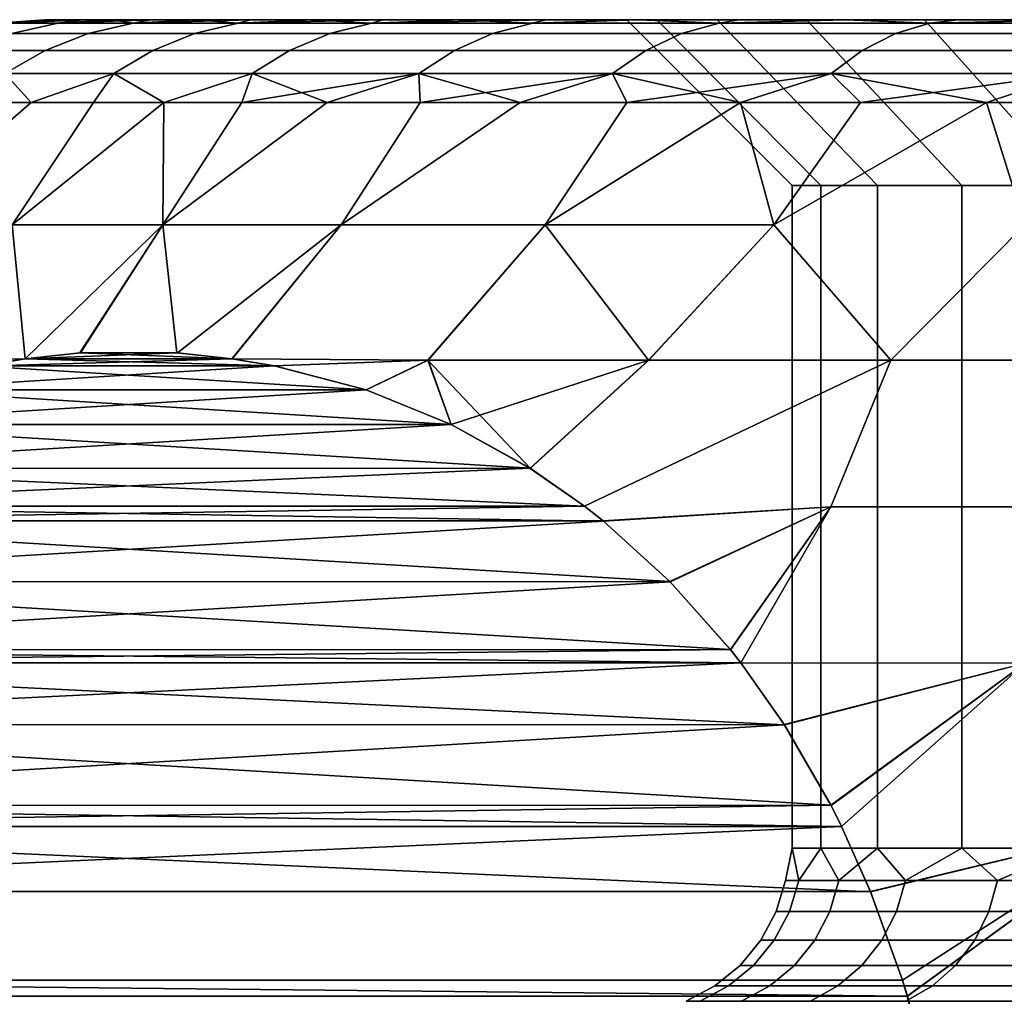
# Model space of a CAD drawing. Header units: metres. Extents: x -109 to 109, y -100 to 76.
# Tile 244 of 256: x 65.78 to 68.75, y 15.05 to 18. Entities that reach past the tile are written whole.
import ezdxf

# ---------------------------------------------------------------- set-up
doc = ezdxf.new("R2010")
doc.units = ezdxf.units.M
doc.layers.add('solid_21062310', color=7, linetype='CONTINUOUS')

msp = doc.modelspace()

# ---------------------------------------------------------------- linework, layer by layer
at = {"layer": 'solid_21062310'}
for points in [[(65.75666, 17.989634, -0.995517), (65.894341, 17.989634, -1.982541), (65.755554, 17.958586, -2.008485), (65.616074, 17.958586, -1.008545)], [(65.894341, 17.989634, 1.982541), (65.75666, 17.989634, 0.995517), (65.616074, 17.958586, 1.008545), (65.755554, 17.958586, 2.008485)], [(65.710632, 17.989634), (65.854729, 18, -0.000004), (65.867432, 18, 0.523782), (65.867432, 18, -0.52379)], [(65.710632, 17.989634), (65.75666, 17.989634, 0.995517), (65.867432, 18, 0.523782), (65.854729, 18, -0.000004)], [(65.710632, 17.989634), (65.867432, 18, -0.52379), (65.75666, 17.989634, -0.995517)], [(65.894341, 17.989634, -1.982541), (66.122513, 17.989634, -2.95265), (65.98671, 17.958586, -2.991289), (65.755554, 17.958586, -2.008485)], [(66.122513, 17.989634, 2.95265), (65.894341, 17.989634, 1.982541), (65.755554, 17.958586, 2.008485), (65.98671, 17.958586, 2.991289)], [(65.75666, 17.989634, 0.995517), (65.894341, 17.989634, 1.982541), (65.969414, 18, 1.560308), (65.905556, 18, 1.043813)], [(65.75666, 17.989634, 0.995517), (65.905556, 18, 1.043813), (65.867432, 18, 0.523782)], [(65.75666, 17.989634, -0.995517), (65.867432, 18, -0.52379), (65.905556, 18, -1.04382)], [(65.75666, 17.989634, -0.995517), (65.905556, 18, -1.04382), (65.969414, 18, -1.560315)], [(65.75666, 17.989634, -0.995517), (65.969414, 18, -1.560315), (65.894341, 17.989634, -1.982541)], [(65.867432, 18, -0.52379), (65.867432, 18, 0.523782), (65.905556, 18, 1.043813)], [(65.905556, 18, -1.04382), (65.867432, 18, -0.52379), (65.905556, 18, 1.043813)], [(65.894341, 17.989634, 1.982541), (66.059113, 18, 2.076079), (65.969414, 18, 1.560308)], [(66.122513, 17.989634, 2.95265), (66.059113, 18, 2.076079), (65.894341, 17.989634, 1.982541)], [(65.894341, 17.989634, -1.982541), (65.969414, 18, -1.560315), (66.05912, 18, -2.076087)], [(65.894341, 17.989634, -1.982541), (66.05912, 18, -2.076087), (66.173882, 18, -2.587554)], [(65.894341, 17.989634, -1.982541), (66.173882, 18, -2.587554), (66.122513, 17.989634, -2.95265)], [(65.905556, 18, -1.04382), (65.905556, 18, 1.043813), (65.969414, 18, 1.560308)], [(65.969414, 18, -1.560315), (65.905556, 18, -1.04382), (65.969414, 18, 1.560308)], [(65.969414, 18, -1.560315), (65.969414, 18, 1.560308), (66.059113, 18, 2.076079)], [(66.05912, 18, -2.076087), (65.969414, 18, -1.560315), (66.059113, 18, 2.076079)], [(66.122513, 17.989634, -2.95265), (66.439217, 17.989634, -3.897569), (66.307556, 17.958586, -3.948573), (65.98671, 17.958586, -2.991289)], [(66.439217, 17.989634, 3.897569), (66.122513, 17.989634, 2.95265), (65.98671, 17.958586, 2.991289), (66.307556, 17.958586, 3.948573)], [(66.05912, 18, -2.076087), (66.059113, 18, 2.076079), (66.173882, 18, 2.587547)], [(66.122513, 17.989634, 2.95265), (66.173882, 18, 2.587547), (66.059113, 18, 2.076079)], [(66.173882, 18, -2.587554), (66.05912, 18, -2.076087), (66.173882, 18, 2.587547)], [(66.122513, 17.989634, 2.95265), (66.312935, 18, 3.091038), (66.173882, 18, 2.587547)], [(66.439217, 17.989634, 3.897569), (66.312935, 18, 3.091038), (66.122513, 17.989634, 2.95265)], [(66.122513, 17.989634, -2.95265), (66.173882, 18, -2.587554), (66.312935, 18, -3.091046)], [(66.122513, 17.989634, -2.95265), (66.312935, 18, -3.091046), (66.476059, 18, -3.584716)], [(66.122513, 17.989634, -2.95265), (66.476059, 18, -3.584716), (66.439217, 17.989634, -3.897569)], [(66.173882, 18, -2.587554), (66.173882, 18, 2.587547), (66.312935, 18, 3.091038)], [(66.312935, 18, -3.091046), (66.173882, 18, -2.587554), (66.312935, 18, 3.091038)], [(66.439217, 17.989634, -3.897569), (66.841759, 17.989634, -4.809234), (66.715363, 17.958586, -4.872169), (66.307556, 17.958586, -3.948573)], [(66.841759, 17.989634, 4.809234), (66.439217, 17.989634, 3.897569), (66.307556, 17.958586, 3.948573), (66.715363, 17.958586, 4.872169)], [(66.312935, 18, -3.091046), (66.312935, 18, 3.091038), (66.476051, 18, 3.584709)], [(66.439217, 17.989634, 3.897569), (66.476051, 18, 3.584709), (66.312935, 18, 3.091038)], [(66.476059, 18, -3.584716), (66.312935, 18, -3.091046), (66.476051, 18, 3.584709)], [(66.439217, 17.989634, 3.897569), (66.664459, 18, 4.072501), (66.476051, 18, 3.584709)], [(66.841759, 17.989634, 4.809234), (66.664459, 18, 4.072501), (66.439217, 17.989634, 3.897569)], [(66.439217, 17.989634, -3.897569), (66.476059, 18, -3.584716), (66.664467, 18, -4.072508)], [(66.439217, 17.989634, -3.897569), (66.664467, 18, -4.072508), (66.876907, 18, -4.551795)], [(66.439217, 17.989634, -3.897569), (66.876907, 18, -4.551795), (66.841759, 17.989634, -4.809234)], [(66.476059, 18, -3.584716), (66.476051, 18, 3.584709), (66.664459, 18, 4.072501)], [(66.664467, 18, -4.072508), (66.476059, 18, -3.584716), (66.664459, 18, 4.072501)], [(66.664467, 18, -4.072508), (66.664459, 18, 4.072501), (66.8769, 18, 4.551788)], [(66.841759, 17.989634, 4.809234), (66.8769, 18, 4.551788), (66.664459, 18, 4.072501)], [(66.876907, 18, -4.551795), (66.664467, 18, -4.072508), (66.8769, 18, 4.551788)], [(66.841759, 17.989634, -4.809234), (67.326698, 17.989634, -5.679869), (67.20665, 17.958586, -5.754197), (66.715363, 17.958586, -4.872169)], [(67.326698, 17.989634, 5.679869), (66.841759, 17.989634, 4.809234), (66.715363, 17.958586, 4.872169), (67.20665, 17.958586, 5.754197)], [(66.841759, 17.989634, 4.809234), (67.111847, 18, 5.019138), (66.8769, 18, 4.551788)], [(67.326698, 17.989634, 5.679869), (67.111847, 18, 5.019138), (66.841759, 17.989634, 4.809234)], [(66.841759, 17.989634, -4.809234), (66.876907, 18, -4.551795), (67.111847, 18, -5.019145)], [(66.841759, 17.989634, -4.809234), (67.111847, 18, -5.019145), (67.368057, 18, -5.471638)], [(66.841759, 17.989634, -4.809234), (67.368057, 18, -5.471638), (67.326698, 17.989634, -5.679869)], [(66.876907, 18, -4.551795), (66.8769, 18, 4.551788), (67.111847, 18, 5.019138)], [(67.111847, 18, -5.019145), (66.876907, 18, -4.551795), (67.111847, 18, 5.019138)], [(67.111847, 18, -5.019145), (67.111847, 18, 5.019138), (67.368057, 18, 5.471632)], [(67.326698, 17.989634, 5.679869), (67.368057, 18, 5.471632), (67.111847, 18, 5.019138)], [(67.368057, 18, -5.471638), (67.111847, 18, -5.019145), (67.368057, 18, 5.471632)], [(67.326698, 17.989634, -5.679869), (67.8899, 17.989634, -6.502046), (67.777229, 17.958586, -6.587133), (67.20665, 17.958586, -5.754197)], [(67.8899, 17.989634, 6.502046), (67.326698, 17.989634, 5.679869), (67.20665, 17.958586, 5.754197), (67.777229, 17.958586, 6.587133)], [(67.326698, 17.989634, 5.679869), (67.647583, 18, 5.91263), (67.368057, 18, 5.471632)], [(67.8899, 17.989634, 6.502046), (67.647583, 18, 5.91263), (67.326698, 17.989634, 5.679869)], [(67.326698, 17.989634, -5.679869), (67.368057, 18, -5.471638), (67.647583, 18, -5.912636)], [(67.8899, 17.989634, -6.502046), (67.326698, 17.989634, -5.679869), (67.647583, 18, -5.912636), (67.94944, 18, -6.341128)], [(67.611702, 18, 0.451954), (67.368057, 18, -5.471638), (67.368057, 18, 5.471632), (67.647583, 18, 5.91263)], [(67.702614, 18, -1.346286), (67.647583, 18, -5.912636), (67.368057, 18, -5.471638), (67.611702, 18, -0.451956)], [(67.611702, 18, 0.451954), (67.611702, 18, -0.451956), (67.368057, 18, -5.471638)], [(67.702614, 18, 1.346284), (67.611702, 18, 0.451954), (67.647583, 18, 5.91263)], [(68.196869, 17.499994, -1.272001), (67.702614, 18, -1.346286), (67.611702, 18, -0.451956), (68.110779, 17.499994, -0.425456)], [(68.110779, 17.499994, 0.425455), (68.110779, 17.499994, -0.425456), (67.611702, 18, -0.451956), (67.611702, 18, 0.451954)], [(68.196869, 17.499994, 1.271999), (68.110779, 17.499994, 0.425455), (67.611702, 18, 0.451954), (67.702614, 18, 1.346284)], [(67.884682, 18, 2.231899), (67.702614, 18, 1.346284), (67.647583, 18, 5.91263), (67.949432, 18, 6.341122)], [(67.8899, 17.989634, 6.502046), (67.949432, 18, 6.341122), (67.647583, 18, 5.91263)], [(68.153717, 18, -3.089812), (67.94944, 18, -6.341128), (67.647583, 18, -5.912636), (67.884682, 18, -2.231901)], [(67.702614, 18, -1.346286), (67.884682, 18, -2.231901), (67.647583, 18, -5.912636)], [(68.196869, 17.499994, -1.272001), (68.368156, 17.499994, -2.105492), (67.884682, 18, -2.231901), (67.702614, 18, -1.346286)], [(68.368156, 17.499994, 2.10549), (68.196869, 17.499994, 1.271999), (67.702614, 18, 1.346284), (67.884682, 18, 2.231899)], [(67.8899, 17.989634, -6.502046), (68.526566, 17.989634, -7.268749), (68.422218, 17.958586, -7.363869), (67.777229, 17.958586, -6.587133)], [(68.526566, 17.989634, 7.268749), (67.8899, 17.989634, 6.502046), (67.777229, 17.958586, 6.587133), (68.422218, 17.958586, 7.363869)], [(68.153717, 18, 3.08981), (67.884682, 18, 2.231899), (67.949432, 18, 6.341122)], [(68.368156, 17.499994, -2.105492), (68.622887, 17.499994, -2.917374), (68.153717, 18, -3.089812), (67.884682, 18, -2.231901)], [(68.622887, 17.499994, 2.917373), (68.368156, 17.499994, 2.10549), (67.884682, 18, 2.231899), (68.153717, 18, 3.08981)], [(67.8899, 17.989634, 6.502046), (68.2714, 18, 6.75407), (67.949432, 18, 6.341122)], [(68.526566, 17.989634, 7.268749), (68.2714, 18, 6.75407), (67.8899, 17.989634, 6.502046)], [(67.8899, 17.989634, -6.502046), (67.94944, 18, -6.341128), (68.271408, 18, -6.754076)], [(68.526566, 17.989634, -7.268749), (67.8899, 17.989634, -6.502046), (68.271408, 18, -6.754076), (68.611305, 18, -7.148458)], [(68.5103, 18, 3.920374), (68.153717, 18, 3.08981), (67.949432, 18, 6.341122), (68.2714, 18, 6.75407)], [(68.5103, 18, -3.920377), (68.271408, 18, -6.754076), (67.94944, 18, -6.341128), (68.153717, 18, -3.089812)], [(68.622887, 17.499994, -2.917374), (68.95845, 17.499994, -3.699322), (68.5103, 18, -3.920377), (68.153717, 18, -3.089812)], [(68.622887, 17.499994, 2.917373), (68.153717, 18, 3.08981), (68.5103, 18, 3.920374), (68.95845, 17.499994, 3.699321)], [(68.946503, 18, 4.706674), (68.5103, 18, 3.920374), (68.2714, 18, 6.75407), (68.611298, 18, 7.148453)], [(68.526566, 17.989634, 7.268749), (68.611298, 18, 7.148453), (68.2714, 18, 6.75407)], [(68.94651, 18, -4.706676), (68.611305, 18, -7.148458), (68.271408, 18, -6.754076), (68.5103, 18, -3.920377)], [(68.526566, 17.989634, -7.268749), (69.231255, 17.989634, -7.973438), (69.136131, 17.958586, -8.07778), (68.422218, 17.958586, -7.363869)], [(69.231255, 17.989634, 7.973438), (68.526566, 17.989634, 7.268749), (68.422218, 17.958586, 7.363869), (69.136131, 17.958586, 8.07778)], [(68.95845, 17.499994, -3.699322), (69.371399, 17.499994, -4.443317), (68.94651, 18, -4.706676), (68.5103, 18, -3.920377)], [(69.371399, 17.499994, 4.443316), (68.95845, 17.499994, 3.699321), (68.5103, 18, 3.920374), (68.946503, 18, 4.706674)], [(68.526566, 17.989634, 7.268749), (68.970787, 18, 7.525775), (68.611298, 18, 7.148453)], [(69.231255, 17.989634, 7.973438), (68.970787, 18, 7.525775), (68.526566, 17.989634, 7.268749)], [(68.526566, 17.989634, -7.268749), (68.611305, 18, -7.148458), (68.970787, 18, -7.52578)], [(68.526566, 17.989634, -7.268749), (68.970787, 18, -7.52578), (69.231255, 17.989634, -7.973438)], [(68.946503, 18, 4.706674), (68.611298, 18, 7.148453), (68.970787, 18, 7.525775)], [(69.462891, 18, -5.448238), (68.970787, 18, -7.52578), (68.611305, 18, -7.148458), (68.94651, 18, -4.706676)], [(65.755554, 17.958586, -2.008485), (65.98671, 17.958586, -2.991289), (65.856636, 17.907503, -3.028299), (65.62262, 17.907503, -2.033335)], [(65.98671, 17.958586, 2.991289), (65.755554, 17.958586, 2.008485), (65.62262, 17.907503, 2.033335), (65.856636, 17.907503, 3.028299)], [(65.98671, 17.958586, -2.991289), (66.307556, 17.958586, -3.948573), (66.18145, 17.907503, -3.997427), (65.856636, 17.907503, -3.028299)], [(66.307556, 17.958586, 3.948573), (65.98671, 17.958586, 2.991289), (65.856636, 17.907503, 3.028299), (66.18145, 17.907503, 3.997427)], [(66.307556, 17.958586, -3.948573), (66.715363, 17.958586, -4.872169), (66.594307, 17.907503, -4.93245), (66.18145, 17.907503, -3.997427)], [(66.715363, 17.958586, 4.872169), (66.307556, 17.958586, 3.948573), (66.18145, 17.907503, 3.997427), (66.594307, 17.907503, 4.93245)], [(66.715363, 17.958586, -4.872169), (67.20665, 17.958586, -5.754197), (67.091667, 17.907503, -5.825392), (66.594307, 17.907503, -4.93245)], [(67.20665, 17.958586, 5.754197), (66.715363, 17.958586, 4.872169), (66.594307, 17.907503, 4.93245), (67.091667, 17.907503, 5.825392)], [(67.20665, 17.958586, -5.754197), (67.777229, 17.958586, -6.587133), (67.669304, 17.907503, -6.668633), (67.091667, 17.907503, -5.825392)], [(67.777229, 17.958586, 6.587133), (67.20665, 17.958586, 5.754197), (67.091667, 17.907503, 5.825392), (67.669304, 17.907503, 6.668633)], [(67.777229, 17.958586, -6.587133), (68.422218, 17.958586, -7.363869), (68.322281, 17.907503, -7.454979), (67.669304, 17.907503, -6.668633)], [(68.422218, 17.958586, 7.363869), (67.777229, 17.958586, 6.587133), (67.669304, 17.907503, 6.668633), (68.322281, 17.907503, 7.454979)], [(68.422218, 17.958586, -7.363869), (69.136131, 17.958586, -8.07778), (69.045021, 17.907503, -8.177723), (68.322281, 17.907503, -7.454979)], [(69.136131, 17.958586, 8.07778), (68.422218, 17.958586, 7.363869), (68.322281, 17.907503, 7.454979), (69.045021, 17.907503, 8.177723)], [(65.62262, 17.907503, -2.033335), (65.856636, 17.907503, -3.028299), (65.735001, 17.837454, -3.062907), (65.498314, 17.837454, -2.056572)], [(65.856636, 17.907503, 3.028299), (65.62262, 17.907503, 2.033335), (65.498314, 17.837454, 2.056572), (65.735001, 17.837454, 3.062907)], [(65.856636, 17.907503, -3.028299), (66.18145, 17.907503, -3.997427), (66.06353, 17.837454, -4.04311), (65.735001, 17.837454, -3.062907)], [(66.18145, 17.907503, 3.997427), (65.856636, 17.907503, 3.028299), (65.735001, 17.837454, 3.062907), (66.06353, 17.837454, 4.04311)], [(66.18145, 17.907503, -3.997427), (66.594307, 17.907503, -4.93245), (66.481102, 17.837454, -4.988819), (66.06353, 17.837454, -4.04311)], [(66.594307, 17.907503, 4.93245), (66.18145, 17.907503, 3.997427), (66.06353, 17.837454, 4.04311), (66.481102, 17.837454, 4.988819)], [(66.594307, 17.907503, -4.93245), (67.091667, 17.907503, -5.825392), (66.984154, 17.837454, -5.891965), (66.481102, 17.837454, -4.988819)], [(67.091667, 17.907503, 5.825392), (66.594307, 17.907503, 4.93245), (66.481102, 17.837454, 4.988819), (66.984154, 17.837454, 5.891965)], [(67.091667, 17.907503, -5.825392), (67.669304, 17.907503, -6.668633), (67.568382, 17.837454, -6.744843), (66.984154, 17.837454, -5.891965)], [(67.669304, 17.907503, 6.668633), (67.091667, 17.907503, 5.825392), (66.984154, 17.837454, 5.891965), (67.568382, 17.837454, 6.744843)], [(67.669304, 17.907503, -6.668633), (68.322281, 17.907503, -7.454979), (68.228821, 17.837454, -7.540175), (67.568382, 17.837454, -6.744843)], [(68.322281, 17.907503, 7.454979), (67.669304, 17.907503, 6.668633), (67.568382, 17.837454, 6.744843), (68.228821, 17.837454, 7.540175)], [(68.322281, 17.907503, -7.454979), (69.045021, 17.907503, -8.177723), (68.959824, 17.837454, -8.271178), (68.228821, 17.837454, -7.540175)], [(69.045021, 17.907503, 8.177723), (68.322281, 17.907503, 7.454979), (68.228821, 17.837454, 7.540175), (68.959824, 17.837454, 8.271178)], [(65.735001, 17.837454, -3.062907), (66.06353, 17.837454, -4.04311), (65.814697, 17.75, -3.698217), (65.650833, 17.75, -3.185601)], [(65.735001, 17.837454, 3.062907), (65.650833, 17.75, 3.185601), (65.814697, 17.75, 3.698217)], [(66.06353, 17.837454, 4.04311), (65.735001, 17.837454, 3.062907), (65.814697, 17.75, 3.698217)], [(66.06353, 17.837454, -4.04311), (66.002769, 17.75, -4.202455), (65.814697, 17.75, -3.698217)], [(66.06353, 17.837454, 4.04311), (65.814697, 17.75, 3.698217), (66.002769, 17.75, 4.202455)], [(66.06353, 17.837454, -4.04311), (66.481102, 17.837454, -4.988819), (66.214615, 17.75, -4.697173), (66.002769, 17.75, -4.202455)], [(66.06353, 17.837454, 4.04311), (66.002769, 17.75, 4.202455), (66.214615, 17.75, 4.697173)], [(66.481102, 17.837454, 4.988819), (66.06353, 17.837454, 4.04311), (66.214615, 17.75, 4.697173)], [(66.481102, 17.837454, -4.988819), (66.449768, 17.75, -5.18125), (66.214615, 17.75, -4.697173)], [(66.481102, 17.837454, 4.988819), (66.214615, 17.75, 4.697173), (66.449768, 17.75, 5.18125)], [(66.984154, 17.837454, -5.891965), (66.707687, 17.75, -5.653589), (66.449768, 17.75, -5.18125)], [(66.481102, 17.837454, -4.988819), (66.984154, 17.837454, -5.891965), (66.449768, 17.75, -5.18125)], [(66.481102, 17.837454, 4.988819), (66.449768, 17.75, 5.18125), (66.707687, 17.75, 5.653589)], [(66.984154, 17.837454, 5.891965), (66.481102, 17.837454, 4.988819), (66.707687, 17.75, 5.653589)], [(66.984154, 17.837454, -5.891965), (66.987785, 17.75, -6.113122), (66.707687, 17.75, -5.653589)], [(66.984154, 17.837454, 5.891965), (66.707687, 17.75, 5.653589), (66.987785, 17.75, 6.113122)], [(66.984154, 17.837454, -5.891965), (67.568382, 17.837454, -6.744843), (66.987785, 17.75, -6.113122)], [(66.984154, 17.837454, 5.891965), (66.987785, 17.75, 6.113122), (67.289429, 17.75, 6.558806)], [(67.568382, 17.837454, 6.744843), (66.984154, 17.837454, 5.891965), (67.289429, 17.75, 6.558806)], [(67.568382, 17.837454, -6.744843), (67.289429, 17.75, -6.558806), (66.987785, 17.75, -6.113122)], [(67.568382, 17.837454, -6.744843), (67.611946, 17.75, -6.989633), (67.289429, 17.75, -6.558806)], [(67.568382, 17.837454, 6.744843), (67.289429, 17.75, 6.558806), (67.611946, 17.75, 6.989633)], [(67.568382, 17.837454, -6.744843), (68.228821, 17.837454, -7.540175), (67.611946, 17.75, -6.989633)], [(67.568382, 17.837454, 6.744843), (67.611946, 17.75, 6.989633), (67.95459, 17.75, 7.404627)], [(68.228821, 17.837454, 7.540175), (67.568382, 17.837454, 6.744843), (67.95459, 17.75, 7.404627)], [(68.228821, 17.837454, -7.540175), (67.95459, 17.75, -7.404627), (67.611946, 17.75, -6.989633)], [(68.228821, 17.837454, -7.540175), (68.316597, 17.75, -7.802847), (67.95459, 17.75, -7.404627)], [(68.228821, 17.837454, 7.540175), (67.95459, 17.75, 7.404627), (68.316597, 17.75, 7.802847)], [(68.228821, 17.837454, -7.540175), (68.959824, 17.837454, -8.271178), (68.316597, 17.75, -7.802847)], [(68.228821, 17.837454, 7.540175), (68.316597, 17.75, 7.802847), (68.697144, 17.75, 8.183393)], [(68.959824, 17.837454, 8.271178), (68.228821, 17.837454, 7.540175), (68.697144, 17.75, 8.183393)], [(68.959824, 17.837454, -8.271178), (68.697144, 17.75, -8.183392), (68.316597, 17.75, -7.802847)], [(68.959824, 17.837454, -8.271178), (69.09536, 17.75, -8.5454), (68.697144, 17.75, -8.183392)], [(68.959824, 17.837454, 8.271178), (68.697144, 17.75, 8.183393), (69.09536, 17.75, 8.5454)], [(65.814697, 17.75, -3.698217), (66.002769, 17.75, -4.202455), (65.75692, 17.381361, -4.591813), (65.388557, 17.381361, -3.610326)], [(65.650833, 17.75, -3.185601), (65.814697, 17.75, -3.698217), (65.388557, 17.381361, -3.610326)], [(66.002769, 17.75, 4.202455), (65.814697, 17.75, 3.698217), (65.388557, 17.381361, 3.610326), (65.75692, 17.381361, 4.591813)], [(65.814697, 17.75, 3.698217), (65.650833, 17.75, 3.185601), (65.388557, 17.381361, 3.610326)], [(66.214615, 17.75, -4.697173), (66.449768, 17.75, -5.18125), (66.211777, 17.381361, -5.53633), (65.75692, 17.381361, -4.591813)], [(66.002769, 17.75, -4.202455), (66.214615, 17.75, -4.697173), (65.75692, 17.381361, -4.591813)], [(66.214615, 17.75, 4.697173), (65.75692, 17.381361, 4.591813), (65.795677, 16.97683, 5.459568), (66.211777, 17.381361, 5.53633)], [(66.214615, 17.75, 4.697173), (66.002769, 17.75, 4.202455), (65.75692, 17.381361, 4.591813)], [(66.707687, 17.75, -5.653589), (66.987785, 17.75, -6.113122), (66.749466, 17.381361, -6.436272), (66.211777, 17.381361, -5.53633)], [(66.449768, 17.75, -5.18125), (66.707687, 17.75, -5.653589), (66.211777, 17.381361, -5.53633)], [(66.987785, 17.75, 6.113122), (66.707687, 17.75, 5.653589), (66.211777, 17.381361, 5.53633), (66.749466, 17.381361, 6.436272)], [(66.449768, 17.75, 5.18125), (66.214615, 17.75, 4.697173), (66.211777, 17.381361, 5.53633)], [(66.707687, 17.75, 5.653589), (66.449768, 17.75, 5.18125), (66.211777, 17.381361, 5.53633)], [(67.289429, 17.75, -6.558806), (67.611946, 17.75, -6.989633), (67.365662, 17.381361, -7.284393), (66.749466, 17.381361, -6.436272)], [(66.987785, 17.75, -6.113122), (67.289429, 17.75, -6.558806), (66.749466, 17.381361, -6.436272)], [(67.611946, 17.75, 6.989633), (67.289429, 17.75, 6.558806), (66.749466, 17.381361, 6.436272), (67.365662, 17.381361, 7.284393)], [(67.289429, 17.75, 6.558806), (66.987785, 17.75, 6.113122), (66.749466, 17.381361, 6.436272)], [(67.95459, 17.75, -7.404627), (68.316597, 17.75, -7.802847), (68.055397, 17.381361, -8.073864), (67.365662, 17.381361, -7.284393)], [(67.611946, 17.75, -6.989633), (67.95459, 17.75, -7.404627), (67.365662, 17.381361, -7.284393)], [(67.95459, 17.75, 7.404627), (67.365662, 17.381361, 7.284393), (67.677589, 16.972231, 8.164664), (68.055397, 17.381361, 8.073864)], [(67.95459, 17.75, 7.404627), (67.611946, 17.75, 6.989633), (67.365662, 17.381361, 7.284393)], [(68.316597, 17.75, 7.802847), (67.95459, 17.75, 7.404627), (68.055397, 17.381361, 8.073864)], [(68.697144, 17.75, -8.183392), (68.813133, 17.381361, -8.798329), (68.408852, 16.972231, -8.88988), (68.055397, 17.381361, -8.073864)], [(68.316597, 17.75, -7.802847), (68.697144, 17.75, -8.183392), (68.055397, 17.381361, -8.073864)], [(68.697144, 17.75, 8.183393), (68.055397, 17.381361, 8.073864), (68.408188, 16.972231, 8.889279), (68.813133, 17.381361, 8.798329)], [(68.697144, 17.75, 8.183393), (68.316597, 17.75, 7.802847), (68.055397, 17.381361, 8.073864)], [(68.697144, 17.75, -8.183392), (69.09536, 17.75, -8.5454), (68.813133, 17.381361, -8.798329)], [(69.09536, 17.75, 8.5454), (68.697144, 17.75, 8.183393), (68.813133, 17.381361, 8.798329)], [(68.196869, 15.5, 1.271992), (68.110779, 15.5, 0.425452), (68.110779, 17.499994, 0.425455), (68.196869, 17.499994, 1.271999)], [(68.110779, 15.5, 0.425452), (68.110779, 15.5, -0.425452), (68.110779, 17.499994, -0.425456), (68.110779, 17.499994, 0.425455)], [(68.110779, 15.5, -0.425452), (68.196869, 15.5, -1.271992), (68.196869, 17.499994, -1.272001), (68.110779, 17.499994, -0.425456)], [(68.368149, 15.5, 2.105479), (68.196869, 15.5, 1.271992), (68.196869, 17.499994, 1.271999), (68.368156, 17.499994, 2.10549)], [(68.196869, 15.5, -1.271992), (68.368149, 15.5, -2.105479), (68.368156, 17.499994, -2.105492), (68.196869, 17.499994, -1.272001)], [(68.622879, 15.5, 2.91736), (68.368149, 15.5, 2.105479), (68.368156, 17.499994, 2.10549), (68.622887, 17.499994, 2.917373)], [(68.368149, 15.5, -2.105479), (68.622879, 15.5, -2.91736), (68.622887, 17.499994, -2.917374), (68.368156, 17.499994, -2.105492)], [(68.958443, 15.5, 3.699305), (68.622879, 15.5, 2.91736), (68.622887, 17.499994, 2.917373), (68.95845, 17.499994, 3.699321)], [(68.622879, 15.5, -2.91736), (68.958443, 15.5, -3.699305), (68.95845, 17.499994, -3.699322), (68.622887, 17.499994, -2.917374)], [(65.363991, 16.972231, 4.526145), (65.795677, 16.97683, 5.459568), (65.75692, 17.381361, 4.591813)], [(65.364037, 16.972231, -4.526257), (65.75692, 17.381361, -4.591813), (66.211777, 17.381361, -5.53633), (65.795761, 16.976818, -5.459721)], [(65.795677, 16.97683, 5.459568), (65.961166, 16.994635, 5.746208), (66.211777, 17.381361, 5.53633)], [(65.962761, 16.994713, -5.74896), (65.795761, 16.976818, -5.459721), (66.211777, 17.381361, -5.53633)], [(65.961166, 16.994635, 5.746208), (66.254059, 16.99469, 6.253513), (66.211777, 17.381361, 5.53633)], [(66.255356, 16.994654, -6.255753), (65.962761, 16.994713, -5.74896), (66.211777, 17.381361, -5.53633), (66.749466, 17.381361, -6.436272)], [(66.254059, 16.99469, 6.253513), (66.420204, 16.976826, 6.541276), (66.749466, 17.381361, 6.436272), (66.211777, 17.381361, 5.53633)], [(66.420807, 16.976826, -6.542325), (66.255356, 16.994654, -6.255753), (66.749466, 17.381361, -6.436272)], [(66.420204, 16.976826, 6.541276), (67.011635, 16.972231, 7.38022), (67.365662, 17.381361, 7.284393), (66.749466, 17.381361, 6.436272)], [(66.420807, 16.976826, -6.542325), (66.749466, 17.381361, -6.436272), (67.365662, 17.381361, -7.284393), (67.012314, 16.972231, -7.381091)], [(67.319672, 16.646278, 8.099208), (67.677589, 16.972231, 8.164664), (67.365662, 17.381361, 7.284393), (67.011635, 16.972231, 7.38022)], [(67.012314, 16.972231, -7.381091), (67.365662, 17.381361, -7.284393), (68.055397, 17.381361, -8.073864), (67.678268, 16.972231, -8.165397)], [(67.677589, 16.972231, 8.164664), (68.408188, 16.972231, 8.889279), (68.055397, 17.381361, 8.073864)], [(68.408852, 16.972231, -8.88988), (67.678268, 16.972231, -8.165397), (68.055397, 17.381361, -8.073864)], [(68.408188, 16.972231, 8.889279), (69.198082, 16.972231, 9.548755), (69.632751, 17.381361, 9.451955), (68.813133, 17.381361, 8.798329)], [(69.198708, 16.972231, -9.549233), (68.408852, 16.972231, -8.88988), (68.813133, 17.381361, -8.798329)], [(65.666794, 16.954929, 5.236332), (65.795677, 16.97683, 5.459568), (65.363991, 16.972231, 4.526145)], [(65.66832, 16.955229, -5.238978), (65.364037, 16.972231, -4.526257), (65.795761, 16.976818, -5.459721)], [(65.666794, 16.954929, 5.236332), (66.420204, 16.976826, 6.541276), (65.795677, 16.97683, 5.459568)], [(65.666794, 16.954929, 5.236332), (66.548027, 16.955097, 6.762671), (66.420204, 16.976826, 6.541276)], [(65.66832, 16.955229, -5.238978), (65.795761, 16.976818, -5.459721), (66.54863, 16.955051, -6.763715)], [(65.795677, 16.97683, 5.459568), (66.420204, 16.976826, 6.541276), (66.254059, 16.99469, 6.253513)], [(65.795677, 16.97683, 5.459568), (66.254059, 16.99469, 6.253513), (65.961166, 16.994635, 5.746208)], [(66.420807, 16.976826, -6.542325), (65.795761, 16.976818, -5.459721), (65.962761, 16.994713, -5.74896)], [(66.54863, 16.955051, -6.763715), (65.795761, 16.976818, -5.459721), (66.420807, 16.976826, -6.542325)], [(66.420807, 16.976826, -6.542325), (65.962761, 16.994713, -5.74896), (66.255356, 16.994654, -6.255753)], [(66.548027, 16.955097, 6.762671), (67.011635, 16.972231, 7.38022), (66.420204, 16.976826, 6.541276)], [(66.54863, 16.955051, -6.763715), (66.420807, 16.976826, -6.542325), (67.012314, 16.972231, -7.381091)], [(66.548027, 16.955097, 6.762671), (66.824768, 16.883167, 7.242002), (67.011635, 16.972231, 7.38022)], [(66.82505, 16.883039, -7.242492), (66.54863, 16.955051, -6.763715), (67.012314, 16.972231, -7.381091)], [(66.824768, 16.883167, 7.242002), (67.081215, 16.77866, 7.686189), (67.011635, 16.972231, 7.38022)], [(67.081787, 16.778322, -7.687177), (66.82505, 16.883039, -7.242492), (67.012314, 16.972231, -7.381091)], [(67.081215, 16.77866, 7.686189), (67.319672, 16.646278, 8.099208), (67.011635, 16.972231, 7.38022)], [(67.081787, 16.778322, -7.687177), (67.012314, 16.972231, -7.381091), (67.678268, 16.972231, -8.165397)], [(67.320526, 16.645739, -8.100691), (67.081787, 16.778322, -7.687177), (67.678268, 16.972231, -8.165397)], [(67.319672, 16.646278, 8.099208), (67.484238, 16.531775, 8.38424), (68.408188, 16.972231, 8.889279), (67.677589, 16.972231, 8.164664)], [(67.320526, 16.645739, -8.100691), (67.678268, 16.972231, -8.165397), (68.408852, 16.972231, -8.88988), (67.484238, 16.531794, -8.384246)], [(67.540161, 16.487709, 8.481097), (68.227234, 16.529663, 9.119647), (68.408188, 16.972231, 8.889279), (67.484238, 16.531775, 8.38424)], [(67.541016, 16.487036, -8.482578), (67.484238, 16.531794, -8.384246), (68.408852, 16.972231, -8.88988), (68.227196, 16.529663, -9.119615)], [(69.033981, 16.529663, -9.791078), (68.227196, 16.529663, -9.119615), (68.408852, 16.972231, -8.88988), (69.198708, 16.972231, -9.549233)], [(69.034012, 16.529663, 9.791101), (69.198082, 16.972231, 9.548755), (68.408188, 16.972231, 8.889279), (68.227234, 16.529663, 9.119647)], [(65.389839, 16.882919, 4.756632), (66.824768, 16.883167, 7.242002), (65.666794, 16.954929, 5.236332)], [(65.66832, 16.955229, -5.238978), (66.54863, 16.955051, -6.763715), (65.391167, 16.883356, -4.75894)], [(65.391167, 16.883356, -4.75894), (66.54863, 16.955051, -6.763715), (66.82505, 16.883039, -7.242492)], [(65.666794, 16.954929, 5.236332), (66.824768, 16.883167, 7.242002), (66.548027, 16.955097, 6.762671)], [(65.13353, 16.778385, 4.312691), (67.081215, 16.77866, 7.686189), (65.389839, 16.882919, 4.756632)], [(65.391167, 16.883356, -4.75894), (66.82505, 16.883039, -7.242492), (65.134506, 16.778822, -4.314384)], [(65.134506, 16.778822, -4.314384), (66.82505, 16.883039, -7.242492), (67.081787, 16.778322, -7.687177)], [(65.389839, 16.882919, 4.756632), (67.081215, 16.77866, 7.686189), (66.824768, 16.883167, 7.242002)], [(65.13353, 16.778385, 4.312691), (64.89521, 16.645956, 3.899916), (67.319672, 16.646278, 8.099208)], [(65.134506, 16.778822, -4.314384), (67.081787, 16.778322, -7.687177), (64.895882, 16.646387, -3.901084)], [(64.895882, 16.646387, -3.901084), (67.081787, 16.778322, -7.687177), (67.320526, 16.645739, -8.100691)], [(65.13353, 16.778385, 4.312691), (67.319672, 16.646278, 8.099208), (67.081215, 16.77866, 7.686189)], [(64.895882, 16.646387, -3.901084), (67.484238, 16.531794, -8.384246), (64.731148, 16.531773, -3.615754)], [(64.731201, 16.531792, 3.615842), (67.484238, 16.531775, 8.38424), (67.319672, 16.646278, 8.099208)], [(64.89521, 16.645956, 3.899916), (64.731201, 16.531792, 3.615842), (67.319672, 16.646278, 8.099208)], [(64.895882, 16.646387, -3.901084), (67.320526, 16.645739, -8.100691), (67.484238, 16.531794, -8.384246)], [(64.674698, 16.487255, 3.517976), (67.484238, 16.531775, 8.38424), (64.731201, 16.531792, 3.615842)], [(64.674698, 16.487255, 3.517976), (67.540161, 16.487709, 8.481097), (67.484238, 16.531775, 8.38424)], [(64.731148, 16.531773, -3.615754), (67.541016, 16.487036, -8.482578), (64.675278, 16.487745, -3.518977)], [(64.731148, 16.531773, -3.615754), (67.484238, 16.531794, -8.384246), (67.541016, 16.487036, -8.482578)], [(68.227234, 16.529663, 9.119647), (67.540161, 16.487709, 8.481097), (67.741875, 16.304644, 8.830482)], [(67.742653, 16.303856, -8.831831), (67.541016, 16.487036, -8.482578), (68.227196, 16.529663, -9.119615)], [(68.227234, 16.529663, 9.119647), (67.741875, 16.304644, 8.830482), (67.924141, 16.099409, 9.146175)], [(67.924881, 16.098463, -9.147458), (67.742653, 16.303856, -8.831831), (68.227196, 16.529663, -9.119615)], [(68.227234, 16.529663, 9.119647), (67.924141, 16.099409, 9.146175), (67.955353, 16.059439, 9.200233)], [(67.95536, 16.05941, -9.200244), (67.924881, 16.098463, -9.147458), (68.227196, 16.529663, -9.119615)], [(69.034012, 16.529663, 9.791101), (68.227234, 16.529663, 9.119647), (67.955353, 16.059439, 9.200233), (68.814117, 16.058638, 9.92944)], [(67.95536, 16.05941, -9.200244), (68.227196, 16.529663, -9.119615), (69.033981, 16.529663, -9.791078), (68.814148, 16.058638, -9.929465)], [(64.472931, 16.30405, 3.168509), (67.741875, 16.304644, 8.830482), (64.674698, 16.487255, 3.517976)], [(64.675278, 16.487745, -3.518977), (67.541016, 16.487036, -8.482578), (64.473473, 16.304598, -3.169442)], [(64.473473, 16.304598, -3.169442), (67.541016, 16.487036, -8.482578), (67.742653, 16.303856, -8.831831)], [(64.674698, 16.487255, 3.517976), (67.741875, 16.304644, 8.830482), (67.540161, 16.487709, 8.481097)], [(64.472931, 16.30405, 3.168509), (64.290695, 16.098717, 2.852869), (67.924141, 16.099409, 9.146175)], [(64.473473, 16.304598, -3.169442), (67.742653, 16.303856, -8.831831), (64.291145, 16.099277, -2.853648)], [(64.291145, 16.099277, -2.853648), (67.742653, 16.303856, -8.831831), (67.924881, 16.098463, -9.147458)], [(64.472931, 16.30405, 3.168509), (67.924141, 16.099409, 9.146175), (67.741875, 16.304644, 8.830482)], [(64.260025, 16.05942, 2.799744), (67.955353, 16.059439, 9.200233), (67.924141, 16.099409, 9.146175)], [(64.290695, 16.098717, 2.852869), (64.260025, 16.05942, 2.799744), (67.924141, 16.099409, 9.146175)], [(64.291145, 16.099277, -2.853648), (67.95536, 16.05941, -9.200244), (64.26004, 16.059431, -2.799766)], [(64.291145, 16.099277, -2.853648), (67.924881, 16.098463, -9.147458), (67.95536, 16.05941, -9.200244)], [(64.128319, 15.872189, 2.571616), (68.086594, 15.872939, 9.427554), (67.955353, 16.059439, 9.200233)], [(64.128319, 15.872189, 2.571616), (67.955353, 16.059439, 9.200233), (64.260025, 16.05942, 2.799744)], [(64.26004, 16.059431, -2.799766), (68.08728, 15.871858, -9.428742), (64.12867, 15.872735, -2.572226)], [(64.26004, 16.059431, -2.799766), (67.95536, 16.05941, -9.200244), (68.08728, 15.871858, -9.428742)], [(68.814117, 16.058638, 9.92944), (67.955353, 16.059439, 9.200233), (68.086594, 15.872939, 9.427554)], [(68.08728, 15.871858, -9.428742), (67.95536, 16.05941, -9.200244), (68.814148, 16.058638, -9.929465)], [(68.814117, 16.058638, 9.92944), (68.086594, 15.872939, 9.427554), (68.227478, 15.629656, 9.671565)], [(68.22802, 15.628633, -9.672509), (68.08728, 15.871858, -9.428742), (68.814148, 16.058638, -9.929465)], [(68.814117, 16.058638, 9.92944), (68.227478, 15.629656, 9.671565), (68.25975, 15.565092, 9.727473)], [(68.259773, 15.565081, -9.727515), (68.22802, 15.628633, -9.672509), (68.814148, 16.058638, -9.929465)], [(68.814117, 16.058638, 9.92944), (68.25975, 15.565092, 9.727473), (68.347008, 15.369335, 9.878604), (69.160675, 15.564455, 10.424486)], [(68.347343, 15.368526, -9.879187), (68.259773, 15.565081, -9.727515), (68.814148, 16.058638, -9.929465), (69.160744, 15.564455, -10.424534)], [(64.128319, 15.872189, 2.571616), (63.987545, 15.628953, 2.32779), (68.227478, 15.629656, 9.671565)], [(64.12867, 15.872735, -2.572226), (68.08728, 15.871858, -9.428742), (63.987808, 15.629467, -2.328251)], [(63.987808, 15.629467, -2.328251), (68.08728, 15.871858, -9.428742), (68.22802, 15.628633, -9.672509)], [(64.128319, 15.872189, 2.571616), (68.227478, 15.629656, 9.671565), (68.086594, 15.872939, 9.427554)], [(63.955624, 15.565084, 2.272501), (68.25975, 15.565092, 9.727473), (68.227478, 15.629656, 9.671565)], [(63.987545, 15.628953, 2.32779), (63.955624, 15.565084, 2.272501), (68.227478, 15.629656, 9.671565)], [(63.987808, 15.629467, -2.328251), (68.259773, 15.565081, -9.727515), (63.955627, 15.565089, -2.272508)], [(63.987808, 15.629467, -2.328251), (68.22802, 15.628633, -9.672509), (68.259773, 15.565081, -9.727515)], [(63.868149, 15.368772, 2.120991), (68.347008, 15.369335, 9.878604), (68.25975, 15.565092, 9.727473)], [(63.868149, 15.368772, 2.120991), (68.25975, 15.565092, 9.727473), (63.955624, 15.565084, 2.272501)], [(63.955627, 15.565089, -2.272508), (68.347343, 15.368526, -9.879187), (63.868336, 15.369233, -2.121317)], [(63.955627, 15.565089, -2.272508), (68.259773, 15.565081, -9.727515), (68.347343, 15.368526, -9.879187)], [(69.160675, 15.564455, 10.424486), (68.347008, 15.369335, 9.878604), (68.443489, 15.101707, 10.04571)], [(68.443665, 15.101147, -10.046017), (68.347343, 15.368526, -9.879187), (69.160744, 15.564455, -10.424534)], [(69.160675, 15.564455, 10.424486), (68.443489, 15.101707, 10.04571), (68.458206, 15.052987, 10.071204)], [(68.458214, 15.052985, -10.071216), (68.443665, 15.101147, -10.046017), (69.160744, 15.564455, -10.424534)], [(69.160675, 15.564455, 10.424486), (68.458206, 15.052987, 10.071204), (68.516724, 14.825697, 10.172554), (69.23494, 15.052671, 10.64508)], [(68.516785, 14.825442, -10.172671), (68.458214, 15.052985, -10.071216), (69.160744, 15.564455, -10.424534), (69.234985, 15.052671, -10.645109)], [(68.090393, 15.402454), (68.110779, 15.5, -0.425452), (68.110779, 15.5, 0.425452)], [(68.090393, 15.402454), (68.13089, 15.402454, -0.824286), (68.110779, 15.5, -0.425452)], [(68.13089, 15.402454, 0.824286), (68.090393, 15.402454), (68.110779, 15.5, 0.425452)], [(68.13089, 15.402454, -0.824286), (68.196869, 15.5, -1.271992), (68.110779, 15.5, -0.425452)], [(68.13089, 15.402454, 0.824286), (68.110779, 15.5, 0.425452), (68.196869, 15.5, 1.271992)], [(68.13089, 15.402454, -0.824286), (68.251984, 15.402454, -1.640633), (68.196869, 15.5, -1.271992)], [(68.251984, 15.402454, 1.640633), (68.13089, 15.402454, 0.824286), (68.196869, 15.5, 1.271992)], [(68.251984, 15.402454, -1.640633), (68.368149, 15.5, -2.105479), (68.196869, 15.5, -1.271992)], [(68.251984, 15.402454, 1.640633), (68.196869, 15.5, 1.271992), (68.368149, 15.5, 2.105479)], [(68.251984, 15.402454, -1.640633), (68.452507, 15.402454, -2.44118), (68.368149, 15.5, -2.105479)], [(68.452507, 15.402454, 2.44118), (68.251984, 15.402454, 1.640633), (68.368149, 15.5, 2.105479)], [(68.452507, 15.402454, -2.44118), (68.622879, 15.5, -2.91736), (68.368149, 15.5, -2.105479)], [(68.452507, 15.402454, 2.44118), (68.368149, 15.5, 2.105479), (68.622879, 15.5, 2.91736)], [(68.452507, 15.402454, -2.44118), (68.730537, 15.402454, -3.218217), (68.622879, 15.5, -2.91736)], [(68.730537, 15.402454, 3.218217), (68.452507, 15.402454, 2.44118), (68.622879, 15.5, 2.91736)], [(68.730537, 15.402454, -3.218217), (68.958443, 15.5, -3.699305), (68.622879, 15.5, -2.91736)], [(68.730537, 15.402454, 3.218217), (68.622879, 15.5, 2.91736), (68.958443, 15.5, 3.699305)], [(68.730537, 15.402454, -3.218217), (69.083389, 15.402454, -3.964262), (68.958443, 15.5, -3.699305)], [(69.083389, 15.402454, 3.964262), (68.730537, 15.402454, 3.218217), (68.958443, 15.5, 3.699305)], [(68.061905, 15.308568), (68.102531, 15.308568, -0.827078), (68.13089, 15.402454, -0.824286), (68.090393, 15.402454)], [(68.102531, 15.308568, 0.827078), (68.061905, 15.308568), (68.090393, 15.402454), (68.13089, 15.402454, 0.824286)], [(68.102531, 15.308568, -0.827078), (68.224037, 15.308568, -1.646191), (68.251984, 15.402454, -1.640633), (68.13089, 15.402454, -0.824286)], [(68.224037, 15.308568, 1.646191), (68.102531, 15.308568, 0.827078), (68.13089, 15.402454, 0.824286), (68.251984, 15.402454, 1.640633)], [(68.224037, 15.308568, -1.646191), (68.425247, 15.308568, -2.44945), (68.452507, 15.402454, -2.44118), (68.251984, 15.402454, -1.640633)], [(68.425247, 15.308568, 2.44945), (68.224037, 15.308568, 1.646191), (68.251984, 15.402454, 1.640633), (68.452507, 15.402454, 2.44118)], [(68.425247, 15.308568, -2.44945), (68.704216, 15.308568, -3.22912), (68.730537, 15.402454, -3.218217), (68.452507, 15.402454, -2.44118)], [(68.704216, 15.308568, 3.22912), (68.425247, 15.308568, 2.44945), (68.452507, 15.402454, 2.44118), (68.730537, 15.402454, 3.218217)], [(68.704216, 15.308568, -3.22912), (69.058266, 15.308568, -3.977692), (69.083389, 15.402454, -3.964262), (68.730537, 15.402454, -3.218217)], [(69.058266, 15.308568, 3.977692), (68.704216, 15.308568, 3.22912), (68.730537, 15.402454, 3.218217), (69.083389, 15.402454, 3.964262)], [(63.771774, 15.101298, 1.954068), (68.443489, 15.101707, 10.04571), (68.347008, 15.369335, 9.878604), (63.868149, 15.368772, 2.120991)], [(63.868336, 15.369233, -2.121317), (68.347343, 15.368526, -9.879187), (68.443665, 15.101147, -10.046017), (63.771896, 15.101691, -1.95428)], [(68.015625, 15.222052), (68.05648, 15.222052, -0.831614), (68.102531, 15.308568, -0.827078), (68.061905, 15.308568)], [(68.05648, 15.222052, 0.831614), (68.015625, 15.222052), (68.061905, 15.308568), (68.102531, 15.308568, 0.827078)], [(68.05648, 15.222052, -0.831614), (68.17865, 15.222052, -1.655219), (68.224037, 15.308568, -1.646191), (68.102531, 15.308568, -0.827078)], [(68.17865, 15.222052, 1.655219), (68.05648, 15.222052, 0.831614), (68.102531, 15.308568, 0.827078), (68.224037, 15.308568, 1.646191)], [(68.17865, 15.222052, -1.655219), (68.380959, 15.222052, -2.462884), (68.425247, 15.308568, -2.44945), (68.224037, 15.308568, -1.646191)], [(68.380959, 15.222052, 2.462884), (68.17865, 15.222052, 1.655219), (68.224037, 15.308568, 1.646191), (68.425247, 15.308568, 2.44945)], [(68.380959, 15.222052, -2.462884), (68.661461, 15.222052, -3.24683), (68.704216, 15.308568, -3.22912), (68.425247, 15.308568, -2.44945)], [(68.661461, 15.222052, 3.24683), (68.380959, 15.222052, 2.462884), (68.425247, 15.308568, 2.44945), (68.704216, 15.308568, 3.22912)], [(68.661461, 15.222052, -3.24683), (69.017448, 15.222052, -3.999506), (69.058266, 15.308568, -3.977692), (68.704216, 15.308568, -3.22912)], [(69.017448, 15.222052, 3.999506), (68.661461, 15.222052, 3.24683), (68.704216, 15.308568, 3.22912), (69.058266, 15.308568, 3.977692)], [(67.953346, 15.146238), (67.994499, 15.146238, -0.837719), (68.05648, 15.222052, -0.831614), (68.015625, 15.222052)], [(67.994499, 15.146238, 0.837719), (67.953346, 15.146238), (68.015625, 15.222052), (68.05648, 15.222052, 0.831614)], [(67.994499, 15.146238, -0.837719), (68.117569, 15.146238, -1.66737), (68.17865, 15.222052, -1.655219), (68.05648, 15.222052, -0.831614)], [(68.117569, 15.146238, 1.66737), (67.994499, 15.146238, 0.837719), (68.05648, 15.222052, 0.831614), (68.17865, 15.222052, 1.655219)], [(68.117569, 15.146238, -1.66737), (68.321358, 15.146238, -2.480963), (68.380959, 15.222052, -2.462884), (68.17865, 15.222052, -1.655219)], [(68.321358, 15.146238, 2.480963), (68.117569, 15.146238, 1.66737), (68.17865, 15.222052, 1.655219), (68.380959, 15.222052, 2.462884)], [(68.321358, 15.146238, -2.480963), (68.60392, 15.146238, -3.270663), (68.661461, 15.222052, -3.24683), (68.380959, 15.222052, -2.462884)], [(68.60392, 15.146238, 3.270663), (68.321358, 15.146238, 2.480963), (68.380959, 15.222052, 2.462884), (68.661461, 15.222052, 3.24683)], [(68.60392, 15.146238, -3.270663), (68.962524, 15.146238, -4.028865), (69.017448, 15.222052, -3.999506), (68.661461, 15.222052, -3.24683)], [(68.962524, 15.146238, 4.028865), (68.60392, 15.146238, 3.270663), (68.661461, 15.222052, 3.24683), (69.017448, 15.222052, 3.999506)], [(67.877457, 15.084047), (67.918976, 15.084047, -0.845157), (67.994499, 15.146238, -0.837719), (67.953346, 15.146238)], [(67.918976, 15.084047, 0.845157), (67.877457, 15.084047), (67.953346, 15.146238), (67.994499, 15.146238, 0.837719)], [(67.918976, 15.084047, -0.845157), (68.043137, 15.084047, -1.682174), (68.117569, 15.146238, -1.66737), (67.994499, 15.146238, -0.837719)], [(68.043137, 15.084047, 1.682174), (67.918976, 15.084047, 0.845157), (67.994499, 15.146238, 0.837719), (68.117569, 15.146238, 1.66737)], [(68.043137, 15.084047, -1.682174), (68.248741, 15.084047, -2.502992), (68.321358, 15.146238, -2.480963), (68.117569, 15.146238, -1.66737)], [(68.248741, 15.084047, 2.502992), (68.043137, 15.084047, 1.682174), (68.117569, 15.146238, 1.66737), (68.321358, 15.146238, 2.480963)], [(68.248741, 15.084047, -2.502992), (68.533813, 15.084047, -3.299704), (68.60392, 15.146238, -3.270663), (68.321358, 15.146238, -2.480963)], [(68.533813, 15.084047, 3.299704), (68.248741, 15.084047, 2.502992), (68.321358, 15.146238, 2.480963), (68.60392, 15.146238, 3.270663)], [(68.533813, 15.084047, -3.299704), (68.895599, 15.084047, -4.064638), (68.962524, 15.146238, -4.028865), (68.60392, 15.146238, -3.270663)], [(68.895599, 15.084047, 4.064638), (68.533813, 15.084047, 3.299704), (68.60392, 15.146238, 3.270663), (68.962524, 15.146238, 4.028865)], [(63.771774, 15.101298, 1.954068), (63.757179, 15.052986, 1.92879), (68.458206, 15.052987, 10.071204), (68.443489, 15.101707, 10.04571)], [(63.771896, 15.101691, -1.95428), (68.458214, 15.052985, -10.071216), (68.516785, 14.825442, -10.172671), (63.757183, 15.052988, -1.928793)], [(63.771896, 15.101691, -1.95428), (68.443665, 15.101147, -10.046017), (68.458214, 15.052985, -10.071216)], [(67.790886, 15.037872), (67.832825, 15.037872, -0.853642), (67.918976, 15.084047, -0.845157), (67.877457, 15.084047)], [(67.832825, 15.037872, 0.853642), (67.790886, 15.037872), (67.877457, 15.084047), (67.918976, 15.084047, 0.845157)], [(67.832825, 15.037872, -0.853642), (67.958229, 15.037872, -1.699063), (68.043137, 15.084047, -1.682174), (67.918976, 15.084047, -0.845157)], [(67.958229, 15.037872, 1.699063), (67.832825, 15.037872, 0.853642), (67.918976, 15.084047, 0.845157), (68.043137, 15.084047, 1.682174)], [(67.958229, 15.037872, -1.699063), (68.165901, 15.037872, -2.528122), (68.248741, 15.084047, -2.502992), (68.043137, 15.084047, -1.682174)], [(68.165901, 15.037872, 2.528122), (67.958229, 15.037872, 1.699063), (68.043137, 15.084047, 1.682174), (68.248741, 15.084047, 2.502992)], [(68.165901, 15.037872, -2.528122), (68.453827, 15.037872, -3.332833), (68.533813, 15.084047, -3.299704), (68.248741, 15.084047, -2.502992)], [(68.453827, 15.037872, 3.332833), (68.165901, 15.037872, 2.528122), (68.248741, 15.084047, 2.502992), (68.533813, 15.084047, 3.299704)], [(68.453827, 15.037872, -3.332833), (68.819252, 15.037872, -4.105447), (68.895599, 15.084047, -4.064638), (68.533813, 15.084047, -3.299704)], [(68.819252, 15.037872, 4.105447), (68.453827, 15.037872, 3.332833), (68.533813, 15.084047, 3.299704), (68.895599, 15.084047, 4.064638)], [(63.757179, 15.052986, 1.92879), (63.698616, 14.825472, 1.827349), (68.516724, 14.825697, 10.172554), (68.458206, 15.052987, 10.071204)], [(63.757183, 15.052988, -1.928793), (68.516785, 14.825442, -10.172671), (63.698685, 14.825777, -1.827469)]]:
    msp.add_3dface(points, dxfattribs=at)

doc.saveas('drawing.dxf')
